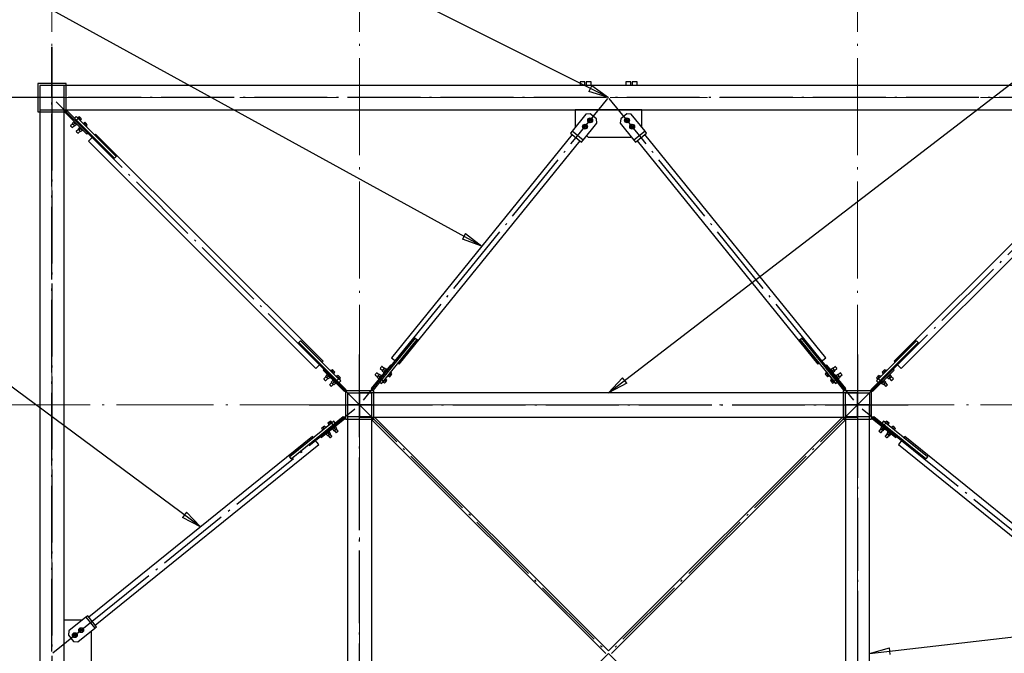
# Paper-space layout 'A0 Advance Steel' of a CAD drawing. Header units: millimetres. Extents: x 228 to 822, y 214 to 634.
# Tile 72 of 76: x 578 to 627, y 554 to 586. Entities that reach past the tile are written whole.
import ezdxf

# ---------------------------------------------------------------- set-up
doc = ezdxf.new("R2010")
doc.units = ezdxf.units.MM
doc.linetypes.add('ACAD_ISO04W100', pattern=[30, 24, -3, 0, -3])
doc.layers.get('0').update_dxf_attribs({"linetype": 'CONTINUOUS'})
for name, color, linetype in [('AS_Belki', 145, 'CONTINUOUS'), ('AS_Blachy', 30, 'CONTINUOUS'), ('AS_Sruby', 9, 'CONTINUOUS')]:
    doc.layers.add(name, color=color, linetype=linetype)

# ---------------------------------------------------------------- blocks, each defined once
blk = doc.blocks.new('324ewdsczxzxcz')
at = {"linetype": 'ACAD_ISO04W100', "lineweight": 5, "ltscale": 0.2}
for p, q in [((303.229, 244.968, -5394.472), (303.229, 340.131, -5394.472)), ((318.429, 244.968), (318.429, 340.131)), ((343.029, 244.968), (343.029, 340.131)), ((378.311, 321.018, -2695.986), (283.147, 321.018, -2695.986)), ((378.311, 305.818, -2695.986), (283.147, 305.818, -2695.986))]:
    blk.add_line(p, q, dxfattribs=at)

psp = doc.layouts.new('A0 Advance Steel')

# ---------------------------------------------------------------- linework, layer by layer
at = {"color": 0, "linetype": 'ByBlock', "lineweight": -2}
for p, q in [((606.441, 582.434), (606.292, 582.136)), ((606.441, 582.434), (607.26, 581.836)), ((607.26, 581.836), (606.292, 582.136)), ((600.199, 575.119), (600.038, 574.826)), ((600.199, 575.119), (600.995, 574.491)), ((600.995, 574.491), (600.038, 574.826)), ((607.26, 567.236), (607.952, 567.978)), ((608.155, 567.714), (607.952, 567.978)), ((608.155, 567.714), (607.26, 567.236)), ((586.402, 561.331), (586.203, 561.063)), ((587.106, 560.602), (586.203, 561.063)), ((586.402, 561.331), (587.106, 560.602)), ((620.16, 554.336), (621.135, 554.617)), ((621.173, 554.286), (621.135, 554.617))]:
    psp.add_line(p, q, dxfattribs=at)
at = {"color": 7}
for points in [[(607.26, 581.836), (565.97, 602.555), (552.961, 602.555)], [(607.26, 567.236), (647.233, 597.972), (660.241, 597.972)], [(600.995, 574.491), (567.909, 592.683), (552.961, 592.683)], [(587.106, 560.602), (567.909, 574.829), (552.961, 574.829)], [(620.16, 554.336), (647.233, 557.48), (660.241, 557.48)]]:
    psp.add_lwpolyline(points, dxfattribs=at)
at = {"layer": 'AS_Belki', "linetype": 'Continuous', "ltscale": 0.15}
for p, q in [((580.46, 582.536), (579.06, 582.536)), ((579.06, 582.536), (579.06, 581.136)), ((580.36, 582.436), (579.16, 582.436)), ((579.16, 582.436), (579.16, 581.236)), ((579.76, 582.436), (579.76, 581.236)), ((634.76, 582.436), (580.36, 582.436)), ((580.36, 581.236), (580.36, 582.436)), ((580.46, 581.136), (580.46, 582.536)), ((580.36, 581.836), (579.16, 581.836)), ((579.06, 581.136), (580.46, 581.136)), ((579.16, 581.236), (579.16, 527.436)), ((579.16, 581.236), (579.76, 581.236)), ((579.76, 581.236), (634.76, 581.236)), ((580.36, 527.436), (580.36, 581.236)), ((581.917, 580.033), (581.875, 579.991)), ((581.875, 579.991), (582.935, 578.93)), ((593.157, 568.793), (581.917, 580.033)), ((605.462, 580.011), (596.527, 568.97)), ((617.993, 568.97), (609.059, 580.011)), ((632.604, 580.033), (621.364, 568.793)), ((581.776, 579.892), (581.564, 579.68)), ((581.564, 579.68), (592.804, 568.439)), ((582.836, 578.831), (581.776, 579.892)), ((596.916, 568.656), (605.851, 579.697)), ((608.67, 579.697), (617.605, 568.656)), ((621.717, 568.439), (632.957, 579.68)), ((582.843, 578.838), (582.836, 578.831)), ((582.935, 578.93), (582.928, 578.923)), ((591.955, 569.712), (591.962, 569.719)), ((593.016, 568.651), (591.955, 569.712)), ((592.047, 569.804), (592.054, 569.811)), ((592.054, 569.811), (593.115, 568.75)), ((596.761, 568.781), (597.704, 569.947)), ((597.813, 569.859), (596.87, 568.693)), ((597.704, 569.947), (597.712, 569.941)), ((597.805, 569.866), (597.813, 569.859)), ((616.708, 569.859), (616.716, 569.866)), ((617.651, 568.693), (616.708, 569.859)), ((616.809, 569.941), (616.817, 569.947)), ((616.817, 569.947), (617.76, 568.781)), ((621.406, 568.75), (622.467, 569.811)), ((622.566, 569.712), (621.505, 568.651)), ((622.467, 569.811), (622.474, 569.804)), ((622.559, 569.719), (622.566, 569.712)), ((593.115, 568.75), (593.157, 568.793)), ((596.527, 568.97), (596.761, 568.781)), ((617.76, 568.781), (617.993, 568.97)), ((621.364, 568.793), (621.406, 568.75)), ((592.804, 568.439), (593.016, 568.651)), ((596.87, 568.693), (596.916, 568.656)), ((617.605, 568.656), (617.651, 568.693)), ((621.505, 568.651), (621.717, 568.439)), ((595.66, 567.336), (594.26, 567.336)), ((594.26, 567.336), (594.26, 565.936)), ((595.66, 565.936), (595.66, 567.336)), ((620.26, 567.336), (618.86, 567.336)), ((618.86, 567.336), (618.86, 565.936)), ((620.26, 565.936), (620.26, 567.336)), ((594.37, 567.226), (595.55, 567.226)), ((594.37, 566.046), (594.37, 567.226)), ((619.56, 567.236), (594.96, 567.236)), ((594.96, 567.236), (594.96, 566.036)), ((595.55, 567.226), (595.55, 566.046)), ((618.97, 567.226), (620.15, 567.226)), ((618.97, 566.046), (618.97, 567.226)), ((619.56, 566.036), (619.56, 567.236)), ((620.15, 567.226), (620.15, 566.046)), ((595.56, 566.636), (594.36, 566.636)), ((594.36, 566.636), (594.36, 542.036)), ((595.56, 542.036), (595.56, 566.636)), ((620.16, 566.636), (618.96, 566.636)), ((618.96, 566.636), (618.96, 542.036)), ((620.16, 542.036), (620.16, 566.636)), ((594.26, 565.936), (595.66, 565.936)), ((595.55, 566.046), (594.37, 566.046)), ((594.96, 566.036), (619.56, 566.036)), ((595.56, 565.895), (607.119, 554.336)), ((607.26, 554.478), (595.702, 566.036)), ((618.819, 566.036), (607.26, 554.478)), ((607.402, 554.336), (618.96, 565.895)), ((618.86, 565.936), (620.26, 565.936)), ((620.15, 566.046), (618.97, 566.046)), ((592.627, 565.069), (581.585, 556.135)), ((591.498, 564.079), (592.664, 565.023)), ((592.752, 564.914), (591.586, 563.97)), ((592.664, 565.023), (592.627, 565.069)), ((592.941, 564.681), (592.752, 564.914)), ((621.769, 564.914), (621.58, 564.681)), ((622.935, 563.97), (621.769, 564.914)), ((621.894, 565.069), (621.857, 565.023)), ((621.857, 565.023), (623.023, 564.079)), ((632.935, 556.135), (621.894, 565.069)), ((581.9, 555.746), (592.941, 564.681)), ((621.58, 564.681), (632.621, 555.746)), ((591.505, 564.071), (591.498, 564.079)), ((591.586, 563.97), (591.58, 563.978)), ((622.941, 563.978), (622.935, 563.97)), ((623.023, 564.079), (623.016, 564.071))]:
    psp.add_line(p, q, dxfattribs=at)
at = {"layer": 'AS_Belki', "color": 10, "linetype": 'ACAD_ISO04W100', "ltscale": 0.15}
for points in [[(579.76, 524.336), (579.76, 526.836), (579.76, 581.836), (579.76, 584.336)], [(579.76, 584.336), (579.76, 581.836), (579.76, 526.836), (579.76, 524.336)], [(637.26, 581.836), (634.76, 581.836), (579.76, 581.836), (577.26, 581.836)], [(637.26, 581.836), (634.76, 581.836), (579.76, 581.836), (577.26, 581.836)], [(579.76, 581.836), (579.76, 581.836), (579.76, 581.836), (579.76, 581.836)], [(594.748, 566.848), (592.981, 568.616), (581.74, 579.856), (579.973, 581.624)], [(595.149, 566.869), (596.722, 568.813), (605.656, 579.854), (607.229, 581.797)], [(619.372, 566.869), (617.799, 568.813), (608.865, 579.854), (607.292, 581.797)], [(634.548, 581.624), (632.781, 579.856), (621.54, 568.616), (619.773, 566.848)], [(594.96, 539.536), (594.96, 542.036), (594.96, 566.636), (594.96, 569.136)], [(619.56, 569.136), (619.56, 566.636), (619.56, 542.036), (619.56, 539.536)], [(621.328, 540.268), (619.56, 542.036), (594.96, 566.636), (593.193, 568.404)], [(593.193, 540.268), (594.96, 542.036), (619.56, 566.636), (621.328, 568.404)], [(579.799, 554.368), (581.743, 555.94), (592.784, 564.875), (594.727, 566.447)], [(592.46, 566.636), (594.96, 566.636), (619.56, 566.636), (622.06, 566.636)], [(594.96, 566.636), (594.96, 566.636), (594.96, 566.636), (594.96, 566.636)], [(619.56, 566.636), (619.56, 566.636), (619.56, 566.636), (619.56, 566.636)], [(619.794, 566.447), (621.737, 564.875), (632.778, 555.94), (634.722, 554.368)]]:
    psp.add_lwpolyline(points, dxfattribs=at)
at = {"layer": 'AS_Blachy', "linetype": 'Continuous', "ltscale": 0.15}
for p, q in [((580.503, 581.179), (580.418, 581.094)), ((581.48, 580.032), (580.418, 581.094)), ((580.503, 581.179), (581.564, 580.117)), ((580.948, 580.903), (580.864, 580.818)), ((581.054, 580.797), (580.948, 580.903)), ((606.139, 581.007), (605.46, 580.167)), ((608.91, 581.235), (605.61, 581.235)), ((605.61, 581.235), (605.61, 580.385)), ((606.35, 581.029), (606.139, 581.007)), ((606.661, 580.778), (606.35, 581.029)), ((608.171, 581.029), (607.86, 580.778)), ((608.382, 581.007), (608.171, 581.029)), ((609.061, 580.167), (608.382, 581.007)), ((608.91, 580.385), (608.91, 581.235)), ((581.054, 580.797), (580.97, 580.712)), ((582.928, 578.923), (581.054, 580.797)), ((606.004, 579.727), (606.683, 580.567)), ((606.683, 580.567), (606.661, 580.778)), ((607.86, 580.778), (607.838, 580.567)), ((607.838, 580.567), (608.517, 579.727)), ((581.48, 580.032), (581.564, 580.117)), ((581.564, 580.117), (582.843, 578.838)), ((605.46, 580.167), (605.384, 580.074)), ((605.384, 580.074), (605.928, 579.634)), ((606.004, 579.727), (605.46, 580.167)), ((605.61, 580.385), (605.626, 580.373)), ((606.181, 579.946), (606.26, 579.885)), ((609.061, 580.167), (608.517, 579.727)), ((608.592, 579.634), (609.137, 580.074)), ((608.896, 580.371), (608.91, 580.385)), ((609.137, 580.074), (609.061, 580.167)), ((605.928, 579.634), (606.004, 579.727)), ((606.26, 579.885), (608.36, 579.885)), ((608.36, 579.885), (608.377, 579.9)), ((608.517, 579.727), (608.592, 579.634)), ((582.928, 578.923), (582.843, 578.838)), ((591.962, 569.719), (592.047, 569.804)), ((591.962, 569.719), (593.242, 568.439)), ((593.886, 567.966), (592.047, 569.804)), ((596.138, 567.806), (597.805, 569.866)), ((597.712, 569.941), (596.573, 568.534)), ((597.712, 569.941), (597.805, 569.866)), ((616.716, 569.866), (616.809, 569.941)), ((616.716, 569.866), (618.383, 567.806)), ((617.948, 568.534), (616.809, 569.941)), ((622.474, 569.804), (620.6, 567.93)), ((621.279, 568.439), (622.559, 569.719)), ((622.474, 569.804), (622.559, 569.719)), ((593.242, 568.439), (593.157, 568.354)), ((594.218, 567.294), (593.157, 568.354)), ((593.242, 568.439), (594.303, 567.379)), ((596.48, 568.61), (595.537, 567.444)), ((596.573, 568.534), (595.63, 567.368)), ((596.573, 568.534), (596.48, 568.61)), ((618.041, 568.61), (617.948, 568.534)), ((618.891, 567.368), (617.948, 568.534)), ((618.984, 567.444), (618.041, 568.61)), ((620.218, 567.379), (621.279, 568.439)), ((621.364, 568.354), (620.303, 567.294)), ((621.364, 568.354), (621.279, 568.439)), ((593.921, 567.93), (593.836, 567.845)), ((593.921, 567.93), (593.886, 567.966)), ((594.027, 567.824), (593.921, 567.93)), ((593.942, 567.739), (594.027, 567.824)), ((595.951, 567.765), (596.044, 567.689)), ((596.044, 567.689), (596.138, 567.806)), ((596.138, 567.806), (596.045, 567.881)), ((618.383, 567.806), (618.476, 567.881)), ((618.383, 567.806), (618.477, 567.689)), ((618.477, 567.689), (618.57, 567.765)), ((620.6, 567.93), (620.494, 567.824)), ((620.494, 567.824), (620.579, 567.739)), ((620.6, 567.93), (620.685, 567.845)), ((594.218, 567.294), (594.303, 567.379)), ((595.537, 567.444), (595.63, 567.368)), ((618.891, 567.368), (618.984, 567.444)), ((620.218, 567.379), (620.303, 567.294)), ((592.987, 565.117), (594.153, 566.06)), ((593.063, 565.023), (594.229, 565.967)), ((593.681, 565.833), (593.565, 565.738)), ((593.757, 565.739), (593.681, 565.833)), ((594.229, 565.967), (594.153, 566.06)), ((620.368, 566.06), (620.292, 565.967)), ((620.292, 565.967), (621.458, 565.023)), ((620.368, 566.06), (621.534, 565.117)), ((620.84, 565.833), (620.764, 565.739)), ((620.956, 565.738), (620.84, 565.833)), ((593.565, 565.738), (591.505, 564.071)), ((593.565, 565.738), (593.64, 565.645)), ((620.956, 565.738), (620.881, 565.645)), ((623.016, 564.071), (620.956, 565.738)), ((591.58, 563.978), (592.987, 565.117)), ((592.987, 565.117), (593.063, 565.023)), ((621.458, 565.023), (621.534, 565.117)), ((621.534, 565.117), (622.941, 563.978)), ((591.58, 563.978), (591.505, 564.071)), ((623.016, 564.071), (622.941, 563.978)), ((581.429, 556.137), (580.59, 555.458)), ((581.523, 556.212), (581.429, 556.137)), ((581.429, 556.137), (581.87, 555.593)), ((581.963, 555.668), (581.523, 556.212)), ((581.21, 555.986), (580.36, 555.986)), ((581.03, 554.913), (581.87, 555.593)), ((581.224, 555.971), (581.21, 555.986)), ((581.87, 555.593), (581.963, 555.668)), ((580.59, 555.458), (580.568, 555.247)), ((580.568, 555.247), (580.819, 554.936)), ((581.71, 555.436), (581.696, 555.452)), ((581.71, 553.336), (581.71, 555.436)), ((580.819, 554.936), (581.03, 554.913))]:
    psp.add_line(p, q, dxfattribs=at)
at = {"layer": 'AS_Sruby', "linetype": 'Continuous', "ltscale": 0.15}
for p, q in [((605.861, 582.616), (605.849, 582.616)), ((605.849, 582.616), (605.849, 582.436)), ((605.89, 582.616), (605.861, 582.616)), ((605.931, 582.616), (605.89, 582.616)), ((605.977, 582.616), (605.931, 582.616)), ((606.022, 582.616), (605.977, 582.616)), ((606.059, 582.616), (606.022, 582.616)), ((606.083, 582.616), (606.059, 582.616)), ((606.089, 582.616), (606.083, 582.616)), ((606.089, 582.436), (606.089, 582.616)), ((606.173, 582.616), (606.161, 582.616)), ((606.161, 582.616), (606.161, 582.436)), ((606.202, 582.616), (606.173, 582.616)), ((606.242, 582.616), (606.202, 582.616)), ((606.289, 582.616), (606.242, 582.616)), ((606.334, 582.616), (606.289, 582.616)), ((606.371, 582.616), (606.334, 582.616)), ((606.394, 582.616), (606.371, 582.616)), ((606.4, 582.616), (606.394, 582.616)), ((606.4, 582.436), (606.4, 582.616)), ((608.127, 582.616), (608.121, 582.616)), ((608.121, 582.616), (608.121, 582.436)), ((608.15, 582.616), (608.127, 582.616)), ((608.187, 582.616), (608.15, 582.616)), ((608.233, 582.616), (608.187, 582.616)), ((608.279, 582.616), (608.233, 582.616)), ((608.32, 582.616), (608.279, 582.616)), ((608.348, 582.616), (608.32, 582.616)), ((608.361, 582.616), (608.348, 582.616)), ((608.361, 582.436), (608.361, 582.616)), ((608.439, 582.616), (608.433, 582.616)), ((608.433, 582.616), (608.433, 582.436)), ((608.462, 582.616), (608.439, 582.616)), ((608.499, 582.616), (608.462, 582.616)), ((608.544, 582.616), (608.499, 582.616)), ((608.591, 582.616), (608.544, 582.616)), ((608.632, 582.616), (608.591, 582.616)), ((608.66, 582.616), (608.632, 582.616)), ((608.672, 582.616), (608.66, 582.616)), ((608.672, 582.436), (608.672, 582.616)), ((581.099, 580.893), (581.046, 580.84)), ((581.161, 580.832), (581.099, 580.893)), ((580.784, 580.54), (580.676, 580.433)), ((580.676, 580.433), (580.679, 580.429)), ((580.679, 580.429), (580.689, 580.42)), ((580.689, 580.42), (580.702, 580.406)), ((580.702, 580.406), (580.719, 580.39)), ((580.761, 580.348), (580.869, 580.455)), ((580.841, 580.635), (580.765, 580.559)), ((580.765, 580.559), (580.826, 580.498)), ((580.835, 580.677), (580.818, 580.659)), ((580.818, 580.659), (580.819, 580.657)), ((580.819, 580.657), (580.824, 580.652)), ((580.824, 580.652), (580.832, 580.645)), ((580.902, 580.574), (580.826, 580.498)), ((580.826, 580.498), (580.887, 580.436)), ((580.832, 580.645), (580.842, 580.634)), ((580.842, 580.634), (580.855, 580.621)), ((580.855, 580.621), (580.87, 580.607)), ((580.87, 580.607), (580.886, 580.591)), ((580.886, 580.591), (580.902, 580.574)), ((580.887, 580.436), (580.964, 580.513)), ((580.902, 580.574), (580.919, 580.557)), ((580.919, 580.557), (580.935, 580.542)), ((580.935, 580.542), (580.95, 580.527)), ((580.95, 580.527), (580.962, 580.514)), ((580.962, 580.514), (580.973, 580.503)), ((580.973, 580.503), (580.981, 580.496)), ((580.981, 580.496), (580.986, 580.491)), ((580.986, 580.491), (580.987, 580.489)), ((580.987, 580.489), (581.005, 580.507)), ((581.023, 580.864), (581.005, 580.846)), ((581.024, 580.862), (581.023, 580.864)), ((581.029, 580.857), (581.024, 580.862)), ((581.037, 580.85), (581.029, 580.857)), ((581.048, 580.839), (581.037, 580.85)), ((581.06, 580.826), (581.048, 580.839)), ((581.075, 580.812), (581.06, 580.826)), ((581.091, 580.796), (581.075, 580.812)), ((581.108, 580.779), (581.091, 580.796)), ((581.161, 580.832), (581.108, 580.779)), ((581.124, 580.763), (581.108, 580.779)), ((581.14, 580.747), (581.124, 580.763)), ((581.155, 580.732), (581.14, 580.747)), ((581.168, 580.719), (581.155, 580.732)), ((581.222, 580.771), (581.161, 580.832)), ((581.178, 580.709), (581.168, 580.719)), ((581.169, 580.718), (581.222, 580.771)), ((581.175, 580.677), (581.192, 580.694)), ((581.186, 580.701), (581.178, 580.709)), ((581.191, 580.696), (581.186, 580.701)), ((581.192, 580.694), (581.191, 580.696)), ((581.306, 580.581), (581.288, 580.563)), ((581.307, 580.579), (581.306, 580.581)), ((581.312, 580.575), (581.307, 580.579)), ((581.32, 580.567), (581.312, 580.575)), ((581.33, 580.556), (581.32, 580.567)), ((581.382, 580.611), (581.329, 580.558)), ((581.343, 580.543), (581.33, 580.556)), ((581.358, 580.529), (581.343, 580.543)), ((581.374, 580.513), (581.358, 580.529)), ((581.39, 580.496), (581.374, 580.513)), ((581.443, 580.549), (581.382, 580.611)), ((581.443, 580.549), (581.39, 580.496)), ((581.407, 580.48), (581.39, 580.496)), ((581.423, 580.464), (581.407, 580.48)), ((581.437, 580.449), (581.423, 580.464)), ((581.45, 580.436), (581.437, 580.449)), ((581.505, 580.488), (581.443, 580.549)), ((581.461, 580.426), (581.45, 580.436)), ((581.452, 580.435), (581.505, 580.488)), ((581.458, 580.394), (581.475, 580.411)), ((581.469, 580.418), (581.461, 580.426)), ((581.474, 580.413), (581.469, 580.418)), ((581.475, 580.411), (581.474, 580.413)), ((606.019, 580.461), (606.003, 580.362)), ((606.112, 580.497), (606.019, 580.461)), ((606.19, 580.434), (606.112, 580.497)), ((606.175, 580.335), (606.19, 580.434)), ((606.27, 580.772), (606.255, 580.673)), ((606.255, 580.673), (606.333, 580.61)), ((606.364, 580.808), (606.27, 580.772)), ((606.333, 580.61), (606.426, 580.646)), ((606.442, 580.745), (606.364, 580.808)), ((606.426, 580.646), (606.442, 580.745)), ((608.157, 580.808), (608.079, 580.745)), ((608.079, 580.745), (608.095, 580.646)), ((608.095, 580.646), (608.188, 580.61)), ((608.25, 580.772), (608.157, 580.808)), ((608.188, 580.61), (608.266, 580.673)), ((608.266, 580.673), (608.25, 580.772)), ((608.409, 580.497), (608.331, 580.434)), ((608.331, 580.434), (608.346, 580.335)), ((608.502, 580.461), (608.409, 580.497)), ((608.518, 580.362), (608.502, 580.461)), ((580.719, 580.39), (580.735, 580.374)), ((580.735, 580.374), (580.749, 580.36)), ((580.749, 580.36), (580.758, 580.351)), ((580.758, 580.351), (580.761, 580.348)), ((581.067, 580.257), (580.959, 580.15)), ((580.959, 580.15), (580.962, 580.147)), ((580.962, 580.147), (580.971, 580.137)), ((580.971, 580.137), (580.985, 580.124)), ((580.985, 580.124), (581.001, 580.107)), ((581.001, 580.107), (581.018, 580.091)), ((581.018, 580.091), (581.031, 580.077)), ((581.031, 580.077), (581.041, 580.068)), ((581.041, 580.068), (581.044, 580.065)), ((581.044, 580.065), (581.151, 580.172)), ((581.124, 580.353), (581.048, 580.276)), ((581.048, 580.276), (581.109, 580.215)), ((581.118, 580.394), (581.1, 580.376)), ((581.1, 580.376), (581.102, 580.374)), ((581.102, 580.374), (581.107, 580.37)), ((581.107, 580.37), (581.115, 580.362)), ((581.185, 580.291), (581.109, 580.215)), ((581.109, 580.215), (581.17, 580.153)), ((581.115, 580.362), (581.125, 580.351)), ((581.125, 580.351), (581.138, 580.338)), ((581.138, 580.338), (581.153, 580.324)), ((581.153, 580.324), (581.169, 580.308)), ((581.169, 580.308), (581.185, 580.291)), ((581.17, 580.153), (581.247, 580.23)), ((581.185, 580.291), (581.202, 580.275)), ((581.202, 580.275), (581.218, 580.259)), ((581.218, 580.259), (581.232, 580.244)), ((581.232, 580.244), (581.245, 580.231)), ((581.245, 580.231), (581.256, 580.221)), ((581.256, 580.221), (581.264, 580.213)), ((581.264, 580.213), (581.269, 580.208)), ((581.269, 580.208), (581.27, 580.206)), ((581.27, 580.206), (581.288, 580.224)), ((606.003, 580.362), (606.081, 580.299)), ((606.081, 580.299), (606.175, 580.335)), ((608.346, 580.335), (608.44, 580.299)), ((608.44, 580.299), (608.518, 580.362)), ((593.536, 568.351), (593.518, 568.333)), ((593.537, 568.349), (593.536, 568.351)), ((593.542, 568.344), (593.537, 568.349)), ((593.55, 568.337), (593.542, 568.344)), ((593.561, 568.326), (593.55, 568.337)), ((593.612, 568.38), (593.559, 568.327)), ((593.573, 568.313), (593.561, 568.326)), ((593.588, 568.299), (593.573, 568.313)), ((593.604, 568.283), (593.588, 568.299)), ((593.621, 568.266), (593.604, 568.283)), ((593.674, 568.319), (593.612, 568.38)), ((593.674, 568.319), (593.621, 568.266)), ((593.637, 568.25), (593.621, 568.266)), ((593.653, 568.234), (593.637, 568.25)), ((593.668, 568.219), (593.653, 568.234)), ((593.735, 568.258), (593.674, 568.319)), ((593.682, 568.205), (593.735, 568.258)), ((595.978, 568.443), (595.976, 568.439)), ((595.976, 568.439), (596.094, 568.343)), ((595.987, 568.453), (595.978, 568.443)), ((595.999, 568.468), (595.987, 568.453)), ((596.013, 568.486), (595.999, 568.468)), ((596.028, 568.504), (596.013, 568.486)), ((596.04, 568.519), (596.028, 568.504)), ((596.048, 568.529), (596.04, 568.519)), ((596.051, 568.532), (596.048, 568.529)), ((596.169, 568.437), (596.051, 568.532)), ((596.131, 568.39), (596.077, 568.323)), ((596.077, 568.323), (596.161, 568.255)), ((596.186, 568.458), (596.131, 568.39)), ((596.215, 568.322), (596.131, 568.39)), ((596.146, 568.236), (596.141, 568.231)), ((596.153, 568.245), (596.146, 568.236)), ((596.162, 568.256), (596.153, 568.245)), ((596.173, 568.27), (596.162, 568.256)), ((596.187, 568.286), (596.173, 568.27)), ((596.27, 568.39), (596.186, 568.458)), ((596.201, 568.304), (596.187, 568.286)), ((596.215, 568.322), (596.201, 568.304)), ((596.23, 568.34), (596.215, 568.322)), ((596.244, 568.358), (596.23, 568.34)), ((596.257, 568.374), (596.244, 568.358)), ((596.269, 568.388), (596.257, 568.374)), ((596.278, 568.4), (596.269, 568.388)), ((596.285, 568.408), (596.278, 568.4)), ((596.289, 568.414), (596.285, 568.408)), ((596.291, 568.415), (596.289, 568.414)), ((596.31, 568.4), (596.291, 568.415)), ((596.516, 568.233), (596.497, 568.249)), ((618.024, 568.249), (618.005, 568.233)), ((618.23, 568.415), (618.211, 568.4)), ((618.232, 568.414), (618.23, 568.415)), ((618.236, 568.408), (618.232, 568.414)), ((618.243, 568.4), (618.236, 568.408)), ((618.252, 568.388), (618.243, 568.4)), ((618.335, 568.458), (618.251, 568.39)), ((618.264, 568.374), (618.252, 568.388)), ((618.277, 568.358), (618.264, 568.374)), ((618.291, 568.34), (618.277, 568.358)), ((618.306, 568.322), (618.291, 568.34)), ((618.306, 568.322), (618.39, 568.39)), ((618.32, 568.304), (618.306, 568.322)), ((618.334, 568.286), (618.32, 568.304)), ((618.347, 568.27), (618.334, 568.286)), ((618.39, 568.39), (618.335, 568.458)), ((618.359, 568.256), (618.347, 568.27)), ((618.47, 568.532), (618.352, 568.437)), ((618.368, 568.245), (618.359, 568.256)), ((618.36, 568.255), (618.444, 568.323)), ((618.375, 568.236), (618.368, 568.245)), ((618.38, 568.231), (618.375, 568.236)), ((618.444, 568.323), (618.39, 568.39)), ((618.427, 568.343), (618.545, 568.439)), ((618.473, 568.529), (618.47, 568.532)), ((618.481, 568.519), (618.473, 568.529)), ((618.493, 568.504), (618.481, 568.519)), ((618.508, 568.486), (618.493, 568.504)), ((618.522, 568.468), (618.508, 568.486)), ((618.534, 568.453), (618.522, 568.468)), ((618.543, 568.443), (618.534, 568.453)), ((618.545, 568.439), (618.543, 568.443)), ((620.847, 568.319), (620.786, 568.258)), ((620.786, 568.258), (620.839, 568.205)), ((620.909, 568.38), (620.847, 568.319)), ((620.847, 568.319), (620.9, 568.266)), ((620.868, 568.234), (620.853, 568.219)), ((620.884, 568.25), (620.868, 568.234)), ((620.9, 568.266), (620.884, 568.25)), ((620.917, 568.283), (620.9, 568.266)), ((620.962, 568.327), (620.909, 568.38)), ((620.933, 568.299), (620.917, 568.283)), ((620.948, 568.313), (620.933, 568.299)), ((620.96, 568.326), (620.948, 568.313)), ((620.971, 568.337), (620.96, 568.326)), ((620.979, 568.344), (620.971, 568.337)), ((620.984, 568.349), (620.979, 568.344)), ((620.985, 568.351), (620.984, 568.349)), ((621.003, 568.333), (620.985, 568.351)), ((593.297, 568.027), (593.189, 567.92)), ((593.189, 567.92), (593.192, 567.916)), ((593.192, 567.916), (593.202, 567.907)), ((593.202, 567.907), (593.215, 567.893)), ((593.215, 567.893), (593.232, 567.877)), ((593.232, 567.877), (593.248, 567.861)), ((593.248, 567.861), (593.262, 567.847)), ((593.262, 567.847), (593.271, 567.838)), ((593.271, 567.838), (593.274, 567.835)), ((593.274, 567.835), (593.382, 567.942)), ((593.354, 568.122), (593.278, 568.046)), ((593.278, 568.046), (593.339, 567.985)), ((593.348, 568.164), (593.331, 568.146)), ((593.331, 568.146), (593.332, 568.144)), ((593.332, 568.144), (593.337, 568.139)), ((593.337, 568.139), (593.345, 568.132)), ((593.415, 568.061), (593.339, 567.985)), ((593.339, 567.985), (593.4, 567.923)), ((593.345, 568.132), (593.355, 568.121)), ((593.355, 568.121), (593.368, 568.108)), ((593.368, 568.108), (593.383, 568.094)), ((593.383, 568.094), (593.399, 568.078)), ((593.399, 568.078), (593.415, 568.061)), ((593.4, 567.923), (593.477, 568)), ((593.415, 568.061), (593.432, 568.044)), ((593.432, 568.044), (593.448, 568.029)), ((593.448, 568.029), (593.463, 568.014)), ((593.463, 568.014), (593.475, 568.001)), ((593.475, 568.001), (593.486, 567.99)), ((593.486, 567.99), (593.494, 567.983)), ((593.494, 567.983), (593.499, 567.978)), ((593.499, 567.978), (593.5, 567.976)), ((593.5, 567.976), (593.518, 567.994)), ((593.637, 567.84), (593.561, 567.763)), ((593.561, 567.763), (593.622, 567.702)), ((593.631, 567.881), (593.613, 567.863)), ((593.613, 567.863), (593.615, 567.861)), ((593.615, 567.861), (593.62, 567.857)), ((593.62, 567.857), (593.628, 567.849)), ((593.698, 567.778), (593.622, 567.702)), ((593.628, 567.849), (593.638, 567.838)), ((593.638, 567.838), (593.651, 567.825)), ((593.651, 567.825), (593.666, 567.811)), ((593.666, 567.811), (593.682, 567.795)), ((593.681, 568.206), (593.668, 568.219)), ((593.691, 568.196), (593.681, 568.206)), ((593.682, 567.795), (593.698, 567.778)), ((593.688, 568.164), (593.705, 568.181)), ((593.699, 568.188), (593.691, 568.196)), ((593.698, 567.778), (593.715, 567.762)), ((593.704, 568.183), (593.699, 568.188)), ((593.705, 568.181), (593.704, 568.183)), ((593.715, 567.762), (593.731, 567.746)), ((593.818, 568.068), (593.801, 568.05)), ((593.82, 568.066), (593.818, 568.068)), ((593.825, 568.062), (593.82, 568.066)), ((593.833, 568.054), (593.825, 568.062)), ((593.843, 568.043), (593.833, 568.054)), ((593.895, 568.098), (593.842, 568.045)), ((593.856, 568.03), (593.843, 568.043)), ((593.871, 568.016), (593.856, 568.03)), ((593.887, 568), (593.871, 568.016)), ((593.903, 567.983), (593.887, 568)), ((593.956, 568.036), (593.895, 568.098)), ((593.956, 568.036), (593.903, 567.983)), ((593.92, 567.967), (593.903, 567.983)), ((593.936, 567.951), (593.92, 567.967)), ((593.95, 567.936), (593.936, 567.951)), ((593.963, 567.923), (593.95, 567.936)), ((594.018, 567.975), (593.956, 568.036)), ((593.974, 567.913), (593.963, 567.923)), ((593.965, 567.922), (594.018, 567.975)), ((593.971, 567.881), (593.988, 567.898)), ((593.982, 567.905), (593.974, 567.913)), ((593.987, 567.9), (593.982, 567.905)), ((593.988, 567.898), (593.987, 567.9)), ((595.727, 568.132), (595.724, 568.128)), ((595.724, 568.128), (595.842, 568.033)), ((595.735, 568.142), (595.727, 568.132)), ((595.747, 568.157), (595.735, 568.142)), ((595.762, 568.175), (595.747, 568.157)), ((595.776, 568.193), (595.762, 568.175)), ((595.788, 568.208), (595.776, 568.193)), ((595.797, 568.218), (595.788, 568.208)), ((595.799, 568.221), (595.797, 568.218)), ((595.918, 568.126), (595.799, 568.221)), ((595.88, 568.079), (595.825, 568.012)), ((595.825, 568.012), (595.909, 567.944)), ((595.934, 568.147), (595.88, 568.079)), ((595.964, 568.011), (595.88, 568.079)), ((595.89, 567.92), (595.888, 567.918)), ((595.888, 567.918), (595.908, 567.902)), ((595.894, 567.925), (595.89, 567.92)), ((595.901, 567.934), (595.894, 567.925)), ((595.91, 567.945), (595.901, 567.934)), ((595.922, 567.959), (595.91, 567.945)), ((595.935, 567.976), (595.922, 567.959)), ((596.018, 568.079), (595.934, 568.147)), ((595.949, 567.993), (595.935, 567.976)), ((595.964, 568.011), (595.949, 567.993)), ((595.979, 568.029), (595.964, 568.011)), ((595.993, 568.047), (595.979, 568.029)), ((596.006, 568.063), (595.993, 568.047)), ((596.017, 568.077), (596.006, 568.063)), ((596.027, 568.089), (596.017, 568.077)), ((596.034, 568.097), (596.027, 568.089)), ((596.038, 568.103), (596.034, 568.097)), ((596.039, 568.104), (596.038, 568.103)), ((596.059, 568.089), (596.039, 568.104)), ((596.094, 567.751), (596.114, 567.735)), ((596.126, 567.751), (596.119, 567.743)), ((596.136, 567.763), (596.126, 567.751)), ((596.135, 567.761), (596.193, 567.714)), ((596.147, 567.777), (596.136, 567.763)), ((596.141, 568.231), (596.14, 568.229)), ((596.14, 568.229), (596.159, 568.213)), ((596.16, 567.793), (596.147, 567.777)), ((596.174, 567.811), (596.16, 567.793)), ((596.189, 567.829), (596.174, 567.811)), ((596.204, 567.847), (596.189, 567.829)), ((596.248, 567.782), (596.189, 567.829)), ((596.193, 567.714), (596.248, 567.782)), ((596.218, 567.864), (596.204, 567.847)), ((596.231, 567.881), (596.218, 567.864)), ((596.243, 567.895), (596.231, 567.881)), ((596.252, 567.906), (596.243, 567.895)), ((596.302, 567.849), (596.244, 567.896)), ((596.265, 567.922), (596.245, 567.938)), ((596.248, 567.782), (596.302, 567.849)), ((596.259, 567.915), (596.252, 567.906)), ((596.263, 567.92), (596.259, 567.915)), ((596.265, 567.922), (596.263, 567.92)), ((596.346, 568.062), (596.365, 568.046)), ((596.367, 568.048), (596.365, 568.046)), ((596.371, 568.054), (596.367, 568.048)), ((596.378, 568.062), (596.371, 568.054)), ((596.387, 568.074), (596.378, 568.062)), ((596.386, 568.072), (596.445, 568.025)), ((596.399, 568.088), (596.387, 568.074)), ((596.412, 568.104), (596.399, 568.088)), ((596.426, 568.122), (596.412, 568.104)), ((596.441, 568.14), (596.426, 568.122)), ((596.456, 568.158), (596.441, 568.14)), ((596.499, 568.093), (596.441, 568.14)), ((596.445, 568.025), (596.499, 568.093)), ((596.47, 568.175), (596.456, 568.158)), ((596.483, 568.192), (596.47, 568.175)), ((596.494, 568.206), (596.483, 568.192)), ((596.504, 568.217), (596.494, 568.206)), ((596.554, 568.16), (596.495, 568.207)), ((596.499, 568.093), (596.554, 568.16)), ((596.511, 568.226), (596.504, 568.217)), ((596.515, 568.231), (596.511, 568.226)), ((596.516, 568.233), (596.515, 568.231)), ((618.026, 568.207), (617.967, 568.16)), ((617.967, 568.16), (618.022, 568.093)), ((618.006, 568.231), (618.005, 568.233)), ((618.01, 568.226), (618.006, 568.231)), ((618.017, 568.217), (618.01, 568.226)), ((618.027, 568.206), (618.017, 568.217)), ((618.022, 568.093), (618.08, 568.14)), ((618.022, 568.093), (618.076, 568.025)), ((618.038, 568.192), (618.027, 568.206)), ((618.051, 568.175), (618.038, 568.192)), ((618.065, 568.158), (618.051, 568.175)), ((618.08, 568.14), (618.065, 568.158)), ((618.076, 568.025), (618.135, 568.072)), ((618.095, 568.122), (618.08, 568.14)), ((618.109, 568.104), (618.095, 568.122)), ((618.122, 568.088), (618.109, 568.104)), ((618.133, 568.074), (618.122, 568.088)), ((618.143, 568.062), (618.133, 568.074)), ((618.15, 568.054), (618.143, 568.062)), ((618.154, 568.048), (618.15, 568.054)), ((618.156, 568.046), (618.154, 568.048)), ((618.156, 568.046), (618.175, 568.062)), ((618.277, 567.896), (618.219, 567.849)), ((618.219, 567.849), (618.273, 567.782)), ((618.276, 567.938), (618.256, 567.922)), ((618.258, 567.92), (618.256, 567.922)), ((618.262, 567.915), (618.258, 567.92)), ((618.269, 567.906), (618.262, 567.915)), ((618.278, 567.895), (618.269, 567.906)), ((618.273, 567.782), (618.332, 567.829)), ((618.273, 567.782), (618.328, 567.714)), ((618.29, 567.881), (618.278, 567.895)), ((618.303, 567.864), (618.29, 567.881)), ((618.317, 567.847), (618.303, 567.864)), ((618.332, 567.829), (618.317, 567.847)), ((618.328, 567.714), (618.386, 567.761)), ((618.346, 567.811), (618.332, 567.829)), ((618.361, 567.793), (618.346, 567.811)), ((618.374, 567.777), (618.361, 567.793)), ((618.362, 568.213), (618.381, 568.229)), ((618.385, 567.763), (618.374, 567.777)), ((618.381, 568.229), (618.38, 568.231)), ((618.386, 567.761), (618.385, 567.763)), ((618.394, 567.751), (618.386, 567.761)), ((618.401, 567.743), (618.394, 567.751)), ((618.407, 567.735), (618.427, 567.751)), ((618.482, 568.104), (618.462, 568.089)), ((618.483, 568.103), (618.482, 568.104)), ((618.487, 568.097), (618.483, 568.103)), ((618.494, 568.089), (618.487, 568.097)), ((618.504, 568.077), (618.494, 568.089)), ((618.587, 568.147), (618.503, 568.079)), ((618.515, 568.063), (618.504, 568.077)), ((618.528, 568.047), (618.515, 568.063)), ((618.542, 568.029), (618.528, 568.047)), ((618.557, 568.011), (618.542, 568.029)), ((618.557, 568.011), (618.641, 568.079)), ((618.572, 567.993), (618.557, 568.011)), ((618.586, 567.976), (618.572, 567.993)), ((618.599, 567.959), (618.586, 567.976)), ((618.641, 568.079), (618.587, 568.147)), ((618.611, 567.945), (618.599, 567.959)), ((618.722, 568.221), (618.603, 568.126)), ((618.62, 567.934), (618.611, 567.945)), ((618.612, 567.944), (618.696, 568.012)), ((618.613, 567.902), (618.633, 567.918)), ((618.627, 567.925), (618.62, 567.934)), ((618.631, 567.92), (618.627, 567.925)), ((618.633, 567.918), (618.631, 567.92)), ((618.696, 568.012), (618.641, 568.079)), ((618.679, 568.033), (618.797, 568.128)), ((618.724, 568.218), (618.722, 568.221)), ((618.733, 568.208), (618.724, 568.218)), ((618.745, 568.193), (618.733, 568.208)), ((618.759, 568.175), (618.745, 568.193)), ((618.774, 568.157), (618.759, 568.175)), ((618.786, 568.142), (618.774, 568.157)), ((618.794, 568.132), (618.786, 568.142)), ((618.797, 568.128), (618.794, 568.132)), ((620.565, 568.036), (620.503, 567.975)), ((620.503, 567.975), (620.556, 567.922)), ((620.534, 567.9), (620.533, 567.898)), ((620.533, 567.898), (620.55, 567.881)), ((620.539, 567.905), (620.534, 567.9)), ((620.547, 567.913), (620.539, 567.905)), ((620.558, 567.923), (620.547, 567.913)), ((620.57, 567.936), (620.558, 567.923)), ((620.626, 568.098), (620.565, 568.036)), ((620.565, 568.036), (620.618, 567.983)), ((620.585, 567.951), (620.57, 567.936)), ((620.601, 567.967), (620.585, 567.951)), ((620.618, 567.983), (620.601, 567.967)), ((620.634, 568), (620.618, 567.983)), ((620.679, 568.045), (620.626, 568.098)), ((620.65, 568.016), (620.634, 568)), ((620.665, 568.03), (620.65, 568.016)), ((620.678, 568.043), (620.665, 568.03)), ((620.688, 568.054), (620.678, 568.043)), ((620.696, 568.062), (620.688, 568.054)), ((620.701, 568.066), (620.696, 568.062)), ((620.702, 568.068), (620.701, 568.066)), ((620.72, 568.05), (620.702, 568.068)), ((620.79, 567.746), (620.806, 567.762)), ((620.806, 567.762), (620.823, 567.778)), ((620.817, 568.183), (620.816, 568.181)), ((620.816, 568.181), (620.833, 568.164)), ((620.822, 568.188), (620.817, 568.183)), ((620.83, 568.196), (620.822, 568.188)), ((620.823, 567.778), (620.839, 567.795)), ((620.823, 567.778), (620.899, 567.702)), ((620.84, 568.206), (620.83, 568.196)), ((620.839, 567.795), (620.855, 567.811)), ((620.853, 568.219), (620.84, 568.206)), ((620.855, 567.811), (620.87, 567.825)), ((620.87, 567.825), (620.883, 567.838)), ((620.883, 567.838), (620.893, 567.849)), ((620.96, 567.763), (620.884, 567.84)), ((620.908, 567.863), (620.89, 567.881)), ((620.893, 567.849), (620.901, 567.857)), ((620.899, 567.702), (620.96, 567.763)), ((620.901, 567.857), (620.906, 567.861)), ((620.906, 567.861), (620.908, 567.863)), ((621.003, 567.994), (621.021, 567.976)), ((621.021, 567.976), (621.022, 567.978)), ((621.022, 567.978), (621.027, 567.983)), ((621.027, 567.983), (621.035, 567.99)), ((621.035, 567.99), (621.046, 568.001)), ((621.044, 568), (621.121, 567.923)), ((621.046, 568.001), (621.058, 568.014)), ((621.058, 568.014), (621.073, 568.029)), ((621.073, 568.029), (621.089, 568.044)), ((621.089, 568.044), (621.106, 568.061)), ((621.106, 568.061), (621.122, 568.078)), ((621.106, 568.061), (621.182, 567.985)), ((621.121, 567.923), (621.182, 567.985)), ((621.122, 568.078), (621.138, 568.094)), ((621.138, 568.094), (621.153, 568.108)), ((621.139, 567.942), (621.247, 567.835)), ((621.153, 568.108), (621.166, 568.121)), ((621.166, 568.121), (621.176, 568.132)), ((621.243, 568.046), (621.167, 568.122)), ((621.19, 568.146), (621.173, 568.164)), ((621.176, 568.132), (621.184, 568.139)), ((621.182, 567.985), (621.243, 568.046)), ((621.184, 568.139), (621.189, 568.144)), ((621.189, 568.144), (621.19, 568.146)), ((621.332, 567.92), (621.224, 568.027)), ((621.247, 567.835), (621.25, 567.838)), ((621.25, 567.838), (621.259, 567.847)), ((621.259, 567.847), (621.273, 567.861)), ((621.273, 567.861), (621.289, 567.877)), ((621.289, 567.877), (621.306, 567.893)), ((621.306, 567.893), (621.319, 567.907)), ((621.319, 567.907), (621.329, 567.916)), ((621.329, 567.916), (621.332, 567.92)), ((593.579, 567.744), (593.472, 567.637)), ((593.472, 567.637), (593.475, 567.634)), ((593.475, 567.634), (593.484, 567.624)), ((593.484, 567.624), (593.498, 567.611)), ((593.498, 567.611), (593.514, 567.594)), ((593.514, 567.594), (593.531, 567.578)), ((593.531, 567.578), (593.544, 567.564)), ((593.544, 567.564), (593.554, 567.555)), ((593.554, 567.555), (593.557, 567.552)), ((593.557, 567.552), (593.664, 567.659)), ((593.622, 567.702), (593.683, 567.64)), ((593.683, 567.64), (593.76, 567.717)), ((593.731, 567.746), (593.745, 567.731)), ((593.745, 567.731), (593.758, 567.718)), ((593.758, 567.718), (593.769, 567.708)), ((593.769, 567.708), (593.777, 567.7)), ((593.777, 567.7), (593.782, 567.695)), ((593.782, 567.695), (593.783, 567.693)), ((593.783, 567.693), (593.801, 567.711)), ((596.115, 567.737), (596.114, 567.735)), ((596.119, 567.743), (596.115, 567.737)), ((618.406, 567.737), (618.401, 567.743)), ((618.407, 567.735), (618.406, 567.737)), ((620.72, 567.711), (620.738, 567.693)), ((620.738, 567.693), (620.739, 567.695)), ((620.739, 567.695), (620.744, 567.7)), ((620.744, 567.7), (620.752, 567.708)), ((620.752, 567.708), (620.763, 567.718)), ((620.761, 567.717), (620.838, 567.64)), ((620.763, 567.718), (620.776, 567.731)), ((620.776, 567.731), (620.79, 567.746)), ((620.838, 567.64), (620.899, 567.702)), ((620.857, 567.659), (620.964, 567.552)), ((621.049, 567.637), (620.941, 567.744)), ((620.964, 567.552), (620.967, 567.555)), ((620.967, 567.555), (620.977, 567.564)), ((620.977, 567.564), (620.99, 567.578)), ((620.99, 567.578), (621.007, 567.594)), ((621.007, 567.594), (621.023, 567.611)), ((621.023, 567.611), (621.037, 567.624)), ((621.037, 567.624), (621.046, 567.634)), ((621.046, 567.634), (621.049, 567.637)), ((593.53, 565.839), (593.463, 565.784)), ((593.577, 565.781), (593.53, 565.839)), ((593.603, 565.802), (593.601, 565.8)), ((593.619, 565.782), (593.603, 565.802)), ((620.918, 565.802), (620.902, 565.782)), ((620.919, 565.8), (620.918, 565.802)), ((620.991, 565.839), (620.944, 565.781)), ((621.058, 565.784), (620.991, 565.839)), ((593.152, 565.533), (593.084, 565.478)), ((593.084, 565.478), (593.132, 565.42)), ((593.108, 565.401), (593.106, 565.399)), ((593.106, 565.399), (593.121, 565.38)), ((593.113, 565.405), (593.108, 565.401)), ((593.121, 565.412), (593.113, 565.405)), ((593.133, 565.421), (593.121, 565.412)), ((593.147, 565.433), (593.133, 565.421)), ((593.163, 565.446), (593.147, 565.433)), ((593.219, 565.587), (593.152, 565.533)), ((593.152, 565.533), (593.199, 565.475)), ((593.181, 565.46), (593.163, 565.446)), ((593.199, 565.475), (593.181, 565.46)), ((593.217, 565.489), (593.199, 565.475)), ((593.235, 565.503), (593.217, 565.489)), ((593.266, 565.529), (593.219, 565.587)), ((593.251, 565.517), (593.235, 565.503)), ((593.265, 565.528), (593.251, 565.517)), ((593.277, 565.537), (593.265, 565.528)), ((593.285, 565.544), (593.277, 565.537)), ((593.291, 565.549), (593.285, 565.544)), ((593.292, 565.55), (593.291, 565.549)), ((593.308, 565.531), (593.292, 565.55)), ((593.463, 565.784), (593.395, 565.73)), ((593.395, 565.73), (593.443, 565.672)), ((593.419, 565.652), (593.417, 565.651)), ((593.417, 565.651), (593.432, 565.631)), ((593.424, 565.656), (593.419, 565.652)), ((593.432, 565.663), (593.424, 565.656)), ((593.444, 565.673), (593.432, 565.663)), ((593.458, 565.684), (593.444, 565.673)), ((593.474, 565.697), (593.458, 565.684)), ((593.475, 565.325), (593.459, 565.344)), ((593.468, 565.319), (593.459, 565.312)), ((593.463, 565.784), (593.51, 565.726)), ((593.473, 565.323), (593.468, 565.319)), ((593.475, 565.325), (593.473, 565.323)), ((593.492, 565.711), (593.474, 565.697)), ((593.51, 565.726), (593.492, 565.711)), ((593.528, 565.741), (593.51, 565.726)), ((593.546, 565.755), (593.528, 565.741)), ((593.562, 565.768), (593.546, 565.755)), ((593.576, 565.78), (593.562, 565.768)), ((593.588, 565.789), (593.576, 565.78)), ((593.583, 565.445), (593.599, 565.425)), ((593.596, 565.796), (593.588, 565.789)), ((593.601, 565.8), (593.596, 565.796)), ((593.601, 565.427), (593.599, 565.425)), ((593.606, 565.431), (593.601, 565.427)), ((593.615, 565.438), (593.606, 565.431)), ((593.626, 565.447), (593.615, 565.438)), ((593.625, 565.446), (593.693, 565.362)), ((593.641, 565.459), (593.626, 565.447)), ((593.657, 565.472), (593.641, 565.459)), ((593.674, 565.486), (593.657, 565.472)), ((593.692, 565.501), (593.674, 565.486)), ((593.711, 565.515), (593.692, 565.501)), ((593.692, 565.501), (593.76, 565.417)), ((593.693, 565.362), (593.76, 565.417)), ((593.728, 565.53), (593.711, 565.515)), ((593.714, 565.379), (593.809, 565.261)), ((593.744, 565.543), (593.728, 565.53)), ((593.758, 565.554), (593.744, 565.543)), ((593.76, 565.555), (593.758, 565.554)), ((593.77, 565.564), (593.76, 565.555)), ((593.828, 565.471), (593.76, 565.555)), ((593.76, 565.417), (593.828, 565.471)), ((593.786, 565.576), (593.77, 565.596)), ((593.779, 565.57), (593.77, 565.564)), ((593.784, 565.575), (593.779, 565.57)), ((593.786, 565.576), (593.784, 565.575)), ((593.903, 565.336), (593.807, 565.455)), ((593.874, 565.313), (593.889, 565.325)), ((593.889, 565.325), (593.899, 565.334)), ((593.899, 565.334), (593.903, 565.336)), ((620.714, 565.455), (620.618, 565.336)), ((620.618, 565.336), (620.622, 565.334)), ((620.622, 565.334), (620.632, 565.325)), ((620.632, 565.325), (620.647, 565.313)), ((620.761, 565.555), (620.693, 565.471)), ((620.693, 565.471), (620.761, 565.417)), ((620.712, 565.261), (620.807, 565.379)), ((620.751, 565.596), (620.735, 565.576)), ((620.737, 565.575), (620.735, 565.576)), ((620.742, 565.57), (620.737, 565.575)), ((620.751, 565.564), (620.742, 565.57)), ((620.763, 565.554), (620.751, 565.564)), ((620.829, 565.501), (620.761, 565.417)), ((620.761, 565.417), (620.828, 565.362)), ((620.777, 565.543), (620.763, 565.554)), ((620.793, 565.53), (620.777, 565.543)), ((620.81, 565.515), (620.793, 565.53)), ((620.829, 565.501), (620.81, 565.515)), ((620.828, 565.362), (620.896, 565.446)), ((620.847, 565.486), (620.829, 565.501)), ((620.864, 565.472), (620.847, 565.486)), ((620.88, 565.459), (620.864, 565.472)), ((620.894, 565.447), (620.88, 565.459)), ((620.906, 565.438), (620.894, 565.447)), ((620.915, 565.431), (620.906, 565.438)), ((620.92, 565.427), (620.915, 565.431)), ((620.925, 565.796), (620.919, 565.8)), ((620.922, 565.425), (620.92, 565.427)), ((620.922, 565.425), (620.938, 565.445)), ((620.933, 565.789), (620.925, 565.796)), ((620.945, 565.78), (620.933, 565.789)), ((620.959, 565.768), (620.945, 565.78)), ((620.975, 565.755), (620.959, 565.768)), ((620.993, 565.741), (620.975, 565.755)), ((621.011, 565.726), (620.993, 565.741)), ((621.058, 565.784), (621.011, 565.726)), ((621.029, 565.711), (621.011, 565.726)), ((621.047, 565.697), (621.029, 565.711)), ((621.062, 565.344), (621.046, 565.325)), ((621.048, 565.323), (621.046, 565.325)), ((621.063, 565.684), (621.047, 565.697)), ((621.053, 565.319), (621.048, 565.323)), ((621.062, 565.312), (621.053, 565.319)), ((621.126, 565.73), (621.058, 565.784)), ((621.077, 565.673), (621.063, 565.684)), ((621.089, 565.663), (621.077, 565.673)), ((621.078, 565.672), (621.126, 565.73)), ((621.097, 565.656), (621.089, 565.663)), ((621.089, 565.631), (621.104, 565.651)), ((621.102, 565.652), (621.097, 565.656)), ((621.104, 565.651), (621.102, 565.652)), ((621.229, 565.55), (621.213, 565.531)), ((621.23, 565.549), (621.229, 565.55)), ((621.236, 565.544), (621.23, 565.549)), ((621.244, 565.537), (621.236, 565.544)), ((621.256, 565.528), (621.244, 565.537)), ((621.302, 565.587), (621.254, 565.529)), ((621.27, 565.517), (621.256, 565.528)), ((621.286, 565.503), (621.27, 565.517)), ((621.304, 565.489), (621.286, 565.503)), ((621.369, 565.533), (621.302, 565.587)), ((621.322, 565.475), (621.304, 565.489)), ((621.369, 565.533), (621.322, 565.475)), ((621.34, 565.46), (621.322, 565.475)), ((621.358, 565.446), (621.34, 565.46)), ((621.374, 565.433), (621.358, 565.446)), ((621.436, 565.478), (621.369, 565.533)), ((621.388, 565.421), (621.374, 565.433)), ((621.399, 565.412), (621.388, 565.421)), ((621.389, 565.42), (621.436, 565.478)), ((621.408, 565.405), (621.399, 565.412)), ((621.399, 565.38), (621.415, 565.399)), ((621.413, 565.401), (621.408, 565.405)), ((621.415, 565.399), (621.413, 565.401)), ((593.272, 565.193), (593.288, 565.174)), ((593.29, 565.175), (593.288, 565.174)), ((593.295, 565.179), (593.29, 565.175)), ((593.304, 565.186), (593.295, 565.179)), ((593.316, 565.196), (593.304, 565.186)), ((593.314, 565.195), (593.382, 565.111)), ((593.33, 565.207), (593.316, 565.196)), ((593.346, 565.22), (593.33, 565.207)), ((593.363, 565.234), (593.346, 565.22)), ((593.381, 565.249), (593.363, 565.234)), ((593.4, 565.264), (593.381, 565.249)), ((593.381, 565.249), (593.449, 565.165)), ((593.382, 565.111), (593.449, 565.165)), ((593.417, 565.278), (593.4, 565.264)), ((593.403, 565.127), (593.498, 565.009)), ((593.433, 565.291), (593.417, 565.278)), ((593.447, 565.303), (593.433, 565.291)), ((593.459, 565.312), (593.447, 565.303)), ((593.517, 565.22), (593.449, 565.304)), ((593.449, 565.165), (593.517, 565.22)), ((593.592, 565.085), (593.496, 565.203)), ((593.498, 565.009), (593.502, 565.012)), ((593.502, 565.012), (593.512, 565.02)), ((593.512, 565.02), (593.527, 565.033)), ((593.527, 565.033), (593.545, 565.047)), ((593.545, 565.047), (593.563, 565.061)), ((593.563, 565.061), (593.578, 565.074)), ((593.578, 565.074), (593.588, 565.082)), ((593.588, 565.082), (593.592, 565.085)), ((593.809, 565.261), (593.813, 565.264)), ((593.813, 565.264), (593.823, 565.272)), ((593.823, 565.272), (593.838, 565.284)), ((593.838, 565.284), (593.856, 565.299)), ((593.856, 565.299), (593.874, 565.313)), ((620.647, 565.313), (620.665, 565.299)), ((620.665, 565.299), (620.683, 565.284)), ((620.683, 565.284), (620.698, 565.272)), ((620.698, 565.272), (620.708, 565.264)), ((620.708, 565.264), (620.712, 565.261)), ((621.025, 565.203), (620.929, 565.085)), ((620.929, 565.085), (620.933, 565.082)), ((620.933, 565.082), (620.943, 565.074)), ((620.943, 565.074), (620.958, 565.061)), ((620.958, 565.061), (620.976, 565.047)), ((620.976, 565.047), (620.994, 565.033)), ((620.994, 565.033), (621.009, 565.02)), ((621.072, 565.304), (621.004, 565.22)), ((621.004, 565.22), (621.072, 565.165)), ((621.009, 565.02), (621.019, 565.012)), ((621.019, 565.012), (621.023, 565.009)), ((621.023, 565.009), (621.118, 565.127)), ((621.074, 565.303), (621.062, 565.312)), ((621.139, 565.249), (621.072, 565.165)), ((621.072, 565.165), (621.139, 565.111)), ((621.088, 565.291), (621.074, 565.303)), ((621.104, 565.278), (621.088, 565.291)), ((621.121, 565.264), (621.104, 565.278)), ((621.139, 565.249), (621.121, 565.264)), ((621.158, 565.234), (621.139, 565.249)), ((621.139, 565.111), (621.207, 565.195)), ((621.175, 565.22), (621.158, 565.234)), ((621.191, 565.207), (621.175, 565.22)), ((621.205, 565.196), (621.191, 565.207)), ((621.217, 565.186), (621.205, 565.196)), ((621.226, 565.179), (621.217, 565.186)), ((621.231, 565.175), (621.226, 565.179)), ((621.233, 565.174), (621.231, 565.175)), ((621.233, 565.174), (621.248, 565.193)), ((581.235, 555.593), (581.136, 555.578)), ((581.298, 555.516), (581.235, 555.593)), ((580.825, 555.326), (580.789, 555.233)), ((580.789, 555.233), (580.852, 555.155)), ((580.924, 555.342), (580.825, 555.326)), ((580.852, 555.155), (580.951, 555.17)), ((580.987, 555.264), (580.924, 555.342)), ((580.951, 555.17), (580.987, 555.264)), ((581.136, 555.578), (581.1, 555.484)), ((581.1, 555.484), (581.163, 555.406)), ((581.163, 555.406), (581.262, 555.422)), ((581.262, 555.422), (581.298, 555.516))]:
    psp.add_line(p, q, dxfattribs=at)
for centre, radius in [((606.097, 580.398), 0.12), ((606.097, 580.398, 0), 0.06), ((606.348, 580.709), 0.12), ((606.348, 580.709), 0.06), ((608.173, 580.709), 0.12), ((608.173, 580.709), 0.06), ((608.424, 580.398), 0.12), ((608.424, 580.398), 0.06), ((581.199, 555.5), 0.12), ((580.888, 555.248), 0.12), ((580.888, 555.248), 0.06), ((581.199, 555.5), 0.06)]:
    psp.add_circle(centre, radius, dxfattribs=at)

# ---------------------------------------------------------------- block references
psp.add_blockref('324ewdsczxzxcz', (276.531, 260.818, 8430.47))

doc.saveas('drawing.dxf')
